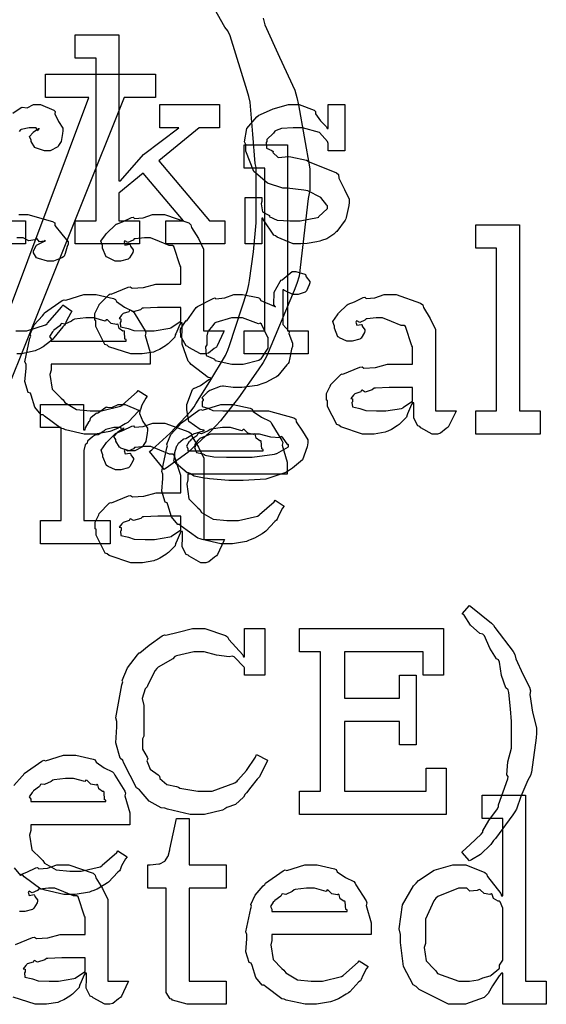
# Model space of a CAD drawing. Extents: x 0 to 8.5, y 0 to 11.
# Tile 225 of 256: x 7.09 to 7.405, y 3.165 to 3.754. Entities that reach past the tile are written whole.
import ezdxf

# ---------------------------------------------------------------- set-up
doc = ezdxf.new("R2010")
doc.units = 0
doc.layers.get('0').update_dxf_attribs({"linetype": 'CONTINUOUS'})

msp = doc.modelspace()

# ---------------------------------------------------------------- linework, layer by layer
at = {"color": 0}
for points in [[(7.23525, 3.75483), (7.23633, 3.75076), (7.24507, 3.7315), (7.25413, 3.71164), (7.25543, 3.70731), (7.25635, 3.70296), (7.26324, 3.66471), (7.26324, 3.65196), (7.26221, 3.64703), (7.25672, 3.60053), (7.25543, 3.59619), (7.25379, 3.5919), (7.23731, 3.55246), (7.23525, 3.54889), (7.23221, 3.54465), (7.2206, 3.52783), (7.20985, 3.51406), (7.20725, 3.51133), (7.20372, 3.5076), (7.19032, 3.49511), (7.17882, 3.48676), (7.17622, 3.48508), (7.16732, 3.49571), (7.16732, 3.49571), (7.16868, 3.49669), (7.17969, 3.50663), (7.192, 3.51981), (7.19401, 3.5224), (7.19499, 3.52425), (7.20344, 3.53754), (7.21278, 3.55322), (7.21419, 3.55626), (7.21517, 3.55919), (7.22601, 3.59207), (7.22678, 3.59554), (7.22721, 3.59799), (7.2296, 3.61507), (7.23112, 3.63232), (7.23112, 3.63807), (7.23112, 3.66542), (7.23047, 3.66797), (7.22906, 3.68533), (7.22749, 3.70454), (7.22678, 3.70796), (7.22575, 3.71137), (7.21556, 3.74419), (7.21419, 3.74724), (7.2124, 3.74935), (7.20443, 3.76357)], [(7.08257, 3.57753), (7.13118, 3.70731), (7.10514, 3.70731), (7.10514, 3.72119), (7.1709, 3.72119), (7.1709, 3.70731), (7.15224, 3.70731), (7.07497, 3.51481)], [(7.08572, 3.69786), (7.09076, 3.70139), (7.09131, 3.70161), (7.09131, 3.7015), (7.09424, 3.70122), (7.09804, 3.70313), (7.09933, 3.70313), (7.10226, 3.70313), (7.11029, 3.69971), (7.11106, 3.699), (7.11079, 3.69764), (7.1129, 3.69299), (7.11561, 3.68892), (7.11561, 3.6875), (7.1154, 3.68587), (7.11458, 3.68093), (7.11344, 3.67914), (7.11301, 3.6786), (7.11257, 3.67779), (7.10801, 3.67535), (7.1065, 3.67535), (7.10471, 3.67535), (7.09978, 3.67697), (7.09933, 3.67731), (7.09885, 3.67746), (7.09674, 3.6811), (7.09674, 3.68229), (7.09646, 3.68229), (7.0956, 3.68392), (7.09782, 3.68642), (7.09804, 3.68664), (7.09799, 3.68664), (7.09793, 3.68664), (7.10097, 3.68875), (7.10129, 3.68881), (7.10129, 3.68901), (7.10118, 3.68864), (7.10021, 3.6875), (7.09972, 3.68924), (7.09956, 3.68924), (7.09896, 3.68924), (7.0976, 3.68924), (7.09717, 3.68924), (7.09543, 3.68924), (7.09076, 3.68815), (7.09022, 3.68793), (7.08946, 3.68701)], [(7.08925, 3.63737), (7.09462, 3.63737), (7.10943, 3.63325), (7.11074, 3.63238), (7.11089, 3.63081), (7.11501, 3.6256), (7.11876, 3.6211), (7.11876, 3.61957), (7.11822, 3.61828), (7.11703, 3.6141), (7.11632, 3.61257), (7.11594, 3.61219), (7.11501, 3.61154), (7.10997, 3.6096), (7.10835, 3.6096), (7.10639, 3.6096), (7.10097, 3.61106), (7.10053, 3.61133), (7.09983, 3.61149), (7.09814, 3.61447), (7.09814, 3.61546), (7.09814, 3.61546), (7.09956, 3.61893), (7.09988, 3.61914), (7.09988, 3.61914), (7.10454, 3.62142), (7.10508, 3.62153), (7.10508, 3.62196), (7.10449, 3.62147), (7.10157, 3.62104), (7.09999, 3.62299), (7.09944, 3.62304), (7.0989, 3.62235), (7.09532, 3.62169), (7.0919, 3.62349), (7.09076, 3.62349), (7.08806, 3.62349)], [(7.07764, 3.63368), (7.09326, 3.63368), (7.09326, 3.61979), (7.0516, 3.61979)], [(7.08746, 3.56793), (7.09011, 3.56793), (7.09413, 3.56793), (7.10519, 3.5714), (7.10618, 3.57206), (7.10639, 3.57243), (7.1149, 3.58219), (7.1155, 3.58333), (7.12093, 3.57964), (7.12007, 3.57829), (7.11778, 3.57389), (7.11697, 3.57178), (7.1166, 3.57118), (7.11561, 3.57026), (7.11029, 3.56364), (7.10965, 3.56293), (7.10818, 3.56179), (7.10374, 3.55826), (7.10118, 3.55686), (7.10032, 3.55643), (7.09912, 3.55583), (7.09088, 3.55404), (7.08817, 3.55404)], [(7.08626, 3.29622), (7.09119, 3.30171), (7.09207, 3.30257), (7.09256, 3.30333), (7.10303, 3.31076), (7.10422, 3.31125), (7.10519, 3.31087), (7.116, 3.31429), (7.11962, 3.31429), (7.12343, 3.31429), (7.13368, 3.31196), (7.13482, 3.31147), (7.13547, 3.31011), (7.14031, 3.30669), (7.14535, 3.30431), (7.14611, 3.30344), (7.1466, 3.30236), (7.15261, 3.29269), (7.15306, 3.2915), (7.15267, 3.28993), (7.15565, 3.27974), (7.15565, 3.27632), (7.15565, 3.27262), (7.0964, 3.27262), (7.0964, 3.26915), (7.09571, 3.26654), (7.09706, 3.25776), (7.10238, 3.25244), (7.10357, 3.25136), (7.1046, 3.24972), (7.1116, 3.24567), (7.11974, 3.24485), (7.12244, 3.24485), (7.12657, 3.24485), (7.13792, 3.24756), (7.13894, 3.2481), (7.13917, 3.24843), (7.14789, 3.25612), (7.14849, 3.257), (7.15392, 3.25353), (7.15294, 3.25233), (7.15067, 3.24815), (7.14979, 3.24571), (7.14936, 3.24507), (7.14839, 3.24436), (7.1429, 3.23844), (7.14219, 3.2379), (7.14068, 3.23699), (7.13613, 3.23426), (7.13351, 3.23324), (7.13265, 3.23292), (7.13146, 3.23242), (7.12304, 3.23096), (7.12028, 3.23096), (7.12028, 3.23096), (7.11615, 3.23096), (7.10499, 3.23351), (7.10379, 3.234), (7.10238, 3.23426), (7.09244, 3.2416), (7.09164, 3.24246), (7.09044, 3.2424), (7.08669, 3.24701)], [(7.08979, 3.24262), (7.09044, 3.24306), (7.09044, 3.243), (7.09413, 3.24436), (7.09944, 3.24696), (7.10042, 3.24718), (7.10113, 3.24642), (7.10633, 3.24681), (7.11199, 3.24869), (7.11387, 3.24869), (7.11914, 3.24869), (7.13362, 3.24365), (7.13493, 3.24262), (7.13536, 3.241), (7.13937, 3.23449), (7.14253, 3.22792), (7.14253, 3.22569), (7.14253, 3.17925), (7.15489, 3.17925), (7.15446, 3.17833), (7.15061, 3.17019), (7.15013, 3.16949), (7.14893, 3.16868), (7.14551, 3.1659), (7.14372, 3.16536), (7.14318, 3.16536), (7.14068, 3.16536), (7.13374, 3.16917), (7.13319, 3.16992), (7.132, 3.17031), (7.12956, 3.17492), (7.12972, 3.18061), (7.12972, 3.18251), (7.12972, 3.18403), (7.12885, 3.18403), (7.12831, 3.18306), (7.12592, 3.17746), (7.1256, 3.17686), (7.12528, 3.1754), (7.12131, 3.17144), (7.12082, 3.17101), (7.11968, 3.17031), (7.11626, 3.16808), (7.11415, 3.16715), (7.11344, 3.16689), (7.11257, 3.1665), (7.1059, 3.16536), (7.10368, 3.16536), (7.10368, 3.16536), (7.09896, 3.16536), (7.08594, 3.16971)], [(7.08724, 3.20117), (7.09744, 3.20529), (7.09868, 3.20551), (7.09983, 3.20475), (7.10667, 3.20514), (7.11399, 3.20703), (7.11649, 3.20703), (7.12885, 3.20703), (7.12885, 3.21744), (7.12853, 3.21799), (7.12468, 3.22954), (7.12386, 3.23025), (7.12201, 3.23025), (7.11621, 3.23253), (7.11083, 3.23481), (7.1091, 3.23481), (7.1071, 3.23481), (7.10167, 3.23426), (7.10107, 3.23415), (7.10042, 3.2334), (7.09728, 3.23199), (7.09554, 3.23301), (7.09521, 3.23286), (7.09521, 3.23264), (7.09494, 3.23232), (7.09549, 3.23036), (7.09836, 3.2309), (7.09868, 3.23068), (7.09885, 3.22976), (7.10042, 3.22771), (7.10042, 3.227), (7.10015, 3.22601), (7.09825, 3.22276), (7.09782, 3.22244), (7.09739, 3.22206), (7.09283, 3.22092), (7.09131, 3.22092), (7.08968, 3.22092)]]:
    msp.add_lwpolyline(points, dxfattribs=at)
for points in [[(7.12304, 3.63368), (7.13542, 3.63368), (7.13542, 3.7309), (7.12304, 3.7309), (7.12304, 3.74479), (7.14908, 3.74479), (7.14908, 3.65756), (7.14996, 3.65756), (7.16385, 3.67318), (7.1849, 3.68924), (7.17361, 3.68924), (7.17361, 3.70313), (7.20921, 3.70313), (7.20921, 3.68924), (7.19706, 3.68924), (7.17296, 3.66949), (7.20313, 3.63368), (7.21246, 3.63368), (7.21246, 3.61979), (7.17708, 3.61979), (7.17708, 3.63368), (7.18772, 3.63368), (7.16363, 3.66211), (7.14908, 3.65018), (7.14908, 3.63368), (7.16146, 3.63368), (7.16146, 3.61979), (7.12304, 3.61979), (7.12304, 3.63368)], [(7.25662, 3.61979), (7.25315, 3.61979), (7.24371, 3.62381), (7.24274, 3.62457), (7.24175, 3.625), (7.23546, 3.63422), (7.23514, 3.63519), (7.23449, 3.63519), (7.23449, 3.61979), (7.2245, 3.61979), (7.2245, 3.64757), (7.23449, 3.64757), (7.23449, 3.64518), (7.23406, 3.64382), (7.23481, 3.63906), (7.23828, 3.63726), (7.23904, 3.63672), (7.23893, 3.63629), (7.24365, 3.63406), (7.25125, 3.63368), (7.25379, 3.63368), (7.25749, 3.63368), (7.26768, 3.63553), (7.26856, 3.63585), (7.26839, 3.63607), (7.27376, 3.64094), (7.27376, 3.64258), (7.27344, 3.64307), (7.26975, 3.64751), (7.26199, 3.65158), (7.25965, 3.65192), (7.24968, 3.65321), (7.24696, 3.65321), (7.23785, 3.65603), (7.23204, 3.66108), (7.23101, 3.66211), (7.22976, 3.66314), (7.22493, 3.67524), (7.22493, 3.67925), (7.22407, 3.68083), (7.22558, 3.68881), (7.23144, 3.69581), (7.23275, 3.69683), (7.23367, 3.69726), (7.24126, 3.70063), (7.25049, 3.70313), (7.25358, 3.70313), (7.25683, 3.70313), (7.26574, 3.69971), (7.2666, 3.699), (7.2666, 3.6976), (7.26958, 3.69331), (7.27322, 3.68989), (7.27354, 3.68881), (7.27419, 3.68881), (7.27419, 3.70313), (7.28418, 3.70313), (7.28418, 3.67535), (7.27419, 3.67535), (7.27419, 3.6799), (7.27382, 3.6811), (7.26899, 3.68636), (7.2589, 3.68924), (7.25553, 3.68924), (7.25319, 3.68924), (7.24631, 3.68875), (7.24306, 3.68761), (7.24229, 3.68728), (7.24149, 3.68599), (7.23753, 3.68224), (7.23753, 3.68099), (7.23703, 3.68033), (7.23725, 3.67708), (7.24056, 3.67557), (7.24121, 3.67513), (7.241, 3.67449), (7.24419, 3.67139), (7.25071, 3.67204), (7.25185, 3.67188), (7.26118, 3.66992), (7.26286, 3.66878), (7.27919, 3.66228), (7.28028, 3.66124), (7.28049, 3.65913), (7.28386, 3.65235), (7.28678, 3.64649), (7.28678, 3.64453), (7.28651, 3.64279), (7.28494, 3.63553), (7.28461, 3.63476), (7.28424, 3.63396), (7.2794, 3.62733), (7.27875, 3.62674), (7.27746, 3.62571), (7.27328, 3.62294), (7.27012, 3.62185), (7.26921, 3.62153), (7.26731, 3.62115), (7.26167, 3.62001), (7.25786, 3.61979), (7.25662, 3.61979)], [(7.22385, 3.56793), (7.23622, 3.56793), (7.23622, 3.66515), (7.22385, 3.66515), (7.22385, 3.67904), (7.24989, 3.67904), (7.24989, 3.56793), (7.26226, 3.56793), (7.26226, 3.55404), (7.22385, 3.55404), (7.22385, 3.56793)], [(7.16086, 3.55404), (7.15614, 3.55404), (7.14312, 3.55838), (7.14199, 3.55925), (7.14074, 3.55974), (7.13525, 3.57047), (7.13525, 3.574), (7.13471, 3.57428), (7.13465, 3.57818), (7.13687, 3.58268), (7.13721, 3.58333), (7.1371, 3.58344), (7.14318, 3.58963), (7.14393, 3.59006), (7.14442, 3.58985), (7.15462, 3.59397), (7.15588, 3.59418), (7.15701, 3.59343), (7.16385, 3.59381), (7.17117, 3.59571), (7.17367, 3.59571), (7.18604, 3.59571), (7.18604, 3.60612), (7.18571, 3.60667), (7.18186, 3.61822), (7.18104, 3.61893), (7.17919, 3.61893), (7.17339, 3.62121), (7.16803, 3.62349), (7.16629, 3.62349), (7.16428, 3.62349), (7.15886, 3.62294), (7.15826, 3.62283), (7.15761, 3.62207), (7.15446, 3.62067), (7.15272, 3.62169), (7.1524, 3.62153), (7.1524, 3.62131), (7.15213, 3.62099), (7.15267, 3.61903), (7.15554, 3.61957), (7.15588, 3.61936), (7.15603, 3.61843), (7.15761, 3.61637), (7.15761, 3.61567), (7.15733, 3.61469), (7.15543, 3.61143), (7.155, 3.61111), (7.15457, 3.61074), (7.15001, 3.6096), (7.14849, 3.6096), (7.14686, 3.6096), (7.14242, 3.6116), (7.14199, 3.61199), (7.14144, 3.61219), (7.13937, 3.61724), (7.13937, 3.61893), (7.13921, 3.61893), (7.13835, 3.62136), (7.14117, 3.62532), (7.14154, 3.62587), (7.14182, 3.62625), (7.14697, 3.63129), (7.14763, 3.63172), (7.14763, 3.63167), (7.15132, 3.63303), (7.15662, 3.63564), (7.15761, 3.63585), (7.15831, 3.6351), (7.16351, 3.63547), (7.16917, 3.63737), (7.17106, 3.63737), (7.17632, 3.63737), (7.19081, 3.63232), (7.19211, 3.63129), (7.19254, 3.62967), (7.19656, 3.62315), (7.19971, 3.6166), (7.19971, 3.61436), (7.19971, 3.56793), (7.21208, 3.56793), (7.21164, 3.567), (7.20779, 3.55886), (7.20731, 3.55817), (7.20611, 3.55735), (7.20269, 3.55458), (7.2009, 3.55404), (7.20036, 3.55404), (7.19786, 3.55404), (7.19092, 3.55783), (7.19037, 3.5586), (7.18918, 3.55897), (7.18674, 3.56358), (7.1869, 3.56928), (7.1869, 3.57118), (7.1869, 3.57269), (7.18604, 3.57269), (7.18549, 3.57172), (7.18311, 3.56614), (7.18278, 3.56554), (7.18246, 3.56407), (7.1785, 3.56011), (7.178, 3.55968), (7.17686, 3.55897), (7.17344, 3.55675), (7.17133, 3.55583), (7.17062, 3.55556), (7.16976, 3.55518), (7.16308, 3.55404), (7.16086, 3.55404)], [(7.36236, 3.52007), (7.37472, 3.52007), (7.37472, 3.61729), (7.36236, 3.61729), (7.36236, 3.63118), (7.3884, 3.63118), (7.3884, 3.52007), (7.40076, 3.52007), (7.40076, 3.50618), (7.36236, 3.50618), (7.36236, 3.52007)], [(7.21897, 3.4784), (7.21474, 3.4784), (7.20318, 3.47949), (7.20204, 3.47971), (7.20003, 3.47982), (7.19412, 3.48096), (7.19146, 3.48264), (7.19075, 3.48296), (7.18989, 3.48292), (7.18479, 3.48747), (7.18446, 3.48796), (7.18397, 3.48785), (7.18186, 3.48996), (7.18251, 3.49337), (7.18251, 3.49447), (7.18235, 3.49451), (7.18375, 3.49908), (7.18403, 3.49946), (7.18403, 3.49946), (7.18463, 3.50065), (7.1875, 3.5031), (7.18793, 3.50336), (7.18793, 3.50336), (7.18901, 3.50347), (7.19303, 3.50597), (7.19358, 3.50618), (7.19374, 3.5064), (7.19954, 3.50803), (7.20008, 3.50814), (7.20008, 3.50857), (7.19764, 3.50896), (7.19086, 3.51372), (7.18967, 3.52061), (7.18967, 3.52289), (7.18961, 3.52382), (7.19308, 3.53288), (7.19379, 3.53353), (7.1939, 3.53336), (7.19786, 3.53515), (7.20281, 3.53874), (7.20378, 3.53896), (7.20378, 3.53982), (7.20242, 3.53988), (7.19217, 3.54775), (7.1914, 3.54872), (7.19043, 3.54969), (7.18685, 3.5599), (7.18685, 3.56326), (7.18604, 3.56401), (7.18599, 3.56885), (7.18881, 3.57335), (7.18924, 3.57411), (7.18961, 3.57394), (7.19521, 3.58182), (7.19596, 3.58236), (7.19612, 3.58242), (7.2054, 3.58729), (7.20638, 3.58757), (7.20708, 3.58692), (7.21229, 3.58757), (7.21778, 3.58951), (7.21962, 3.58951), (7.22299, 3.58951), (7.2321, 3.58772), (7.23307, 3.58735), (7.23383, 3.58604), (7.24197, 3.58268), (7.24262, 3.58214), (7.24164, 3.58344), (7.24197, 3.59088), (7.2455, 3.59739), (7.2461, 3.59819), (7.24658, 3.59836), (7.25271, 3.6034), (7.25478, 3.6034), (7.25478, 3.6034), (7.26019, 3.60178), (7.26064, 3.60146), (7.2609, 3.60021), (7.26324, 3.59744), (7.26324, 3.59646), (7.26286, 3.59538), (7.26124, 3.59179), (7.26085, 3.59147), (7.26031, 3.59099), (7.25612, 3.58951), (7.25478, 3.58951), (7.25299, 3.58951), (7.24799, 3.5919), (7.24761, 3.59233), (7.24696, 3.59233), (7.24696, 3.57281), (7.24707, 3.57156), (7.25054, 3.56776), (7.25087, 3.56717), (7.25065, 3.56619), (7.25282, 3.56044), (7.25282, 3.55849), (7.25222, 3.55692), (7.25114, 3.55181), (7.25065, 3.54904), (7.25022, 3.54829), (7.24935, 3.54753), (7.24403, 3.54101), (7.24328, 3.54047), (7.24169, 3.53956), (7.23693, 3.53694), (7.23383, 3.53603), (7.23286, 3.53569), (7.23167, 3.53526), (7.2226, 3.53396), (7.21962, 3.53396), (7.21744, 3.53396), (7.21158, 3.53472), (7.21094, 3.53483), (7.20953, 3.53461), (7.2035, 3.53217), (7.2029, 3.53179), (7.20176, 3.53093), (7.19857, 3.52789), (7.19943, 3.52675), (7.19943, 3.52636), (7.19889, 3.52572), (7.19894, 3.52257), (7.20215, 3.52165), (7.20269, 3.52138), (7.20269, 3.52138), (7.20524, 3.52024), (7.21126, 3.52007), (7.21332, 3.52007), (7.23307, 3.52007), (7.2385, 3.52007), (7.25358, 3.51594), (7.25478, 3.51508), (7.2551, 3.51351), (7.25885, 3.50797), (7.26193, 3.50276), (7.26193, 3.50097), (7.26167, 3.49858), (7.25879, 3.49078), (7.25287, 3.48574), (7.25108, 3.48469), (7.24875, 3.48313), (7.23682, 3.47922), (7.22342, 3.4784), (7.21897, 3.4784)], [(7.13243, 3.50618), (7.12831, 3.50618), (7.11714, 3.50874), (7.11594, 3.50922), (7.11453, 3.5095), (7.1046, 3.51682), (7.10379, 3.51768), (7.1026, 3.51764), (7.09885, 3.52225), (7.09663, 3.52946), (7.09619, 3.53071), (7.09494, 3.53108), (7.09293, 3.5376), (7.09358, 3.54531), (7.09358, 3.54785), (7.09293, 3.54943), (7.09592, 3.56353), (7.0964, 3.56478), (7.09597, 3.56581), (7.09842, 3.57146), (7.10335, 3.57693), (7.10422, 3.57781), (7.10471, 3.57856), (7.11518, 3.58599), (7.11638, 3.58649), (7.11735, 3.5861), (7.12815, 3.58951), (7.13178, 3.58951), (7.13558, 3.58951), (7.14583, 3.58718), (7.14697, 3.58669), (7.14763, 3.58535), (7.15246, 3.58192), (7.1575, 3.57954), (7.15826, 3.57867), (7.15875, 3.57758), (7.16476, 3.56793), (7.16521, 3.56674), (7.16482, 3.56515), (7.16781, 3.55496), (7.16781, 3.55154), (7.16781, 3.54785), (7.10856, 3.54785), (7.10856, 3.54438), (7.10786, 3.54178), (7.10921, 3.53299), (7.11453, 3.52767), (7.11572, 3.52658), (7.11675, 3.52496), (7.12375, 3.52089), (7.13189, 3.52007), (7.1346, 3.52007), (7.13872, 3.52007), (7.15007, 3.52279), (7.1511, 3.52333), (7.15132, 3.52365), (7.16004, 3.53136), (7.16064, 3.53222), (7.16607, 3.52875), (7.1651, 3.52756), (7.16282, 3.52339), (7.16194, 3.52094), (7.16151, 3.52029), (7.16054, 3.51958), (7.15506, 3.51367), (7.15435, 3.51313), (7.15283, 3.51221), (7.14828, 3.5095), (7.14567, 3.50846), (7.14481, 3.50814), (7.14361, 3.50765), (7.13519, 3.50618), (7.13243, 3.50618)], [(7.29937, 3.50618), (7.29465, 3.50618), (7.28162, 3.51053), (7.28049, 3.51139), (7.27924, 3.51187), (7.27376, 3.52262), (7.27376, 3.52615), (7.27322, 3.52642), (7.27317, 3.53033), (7.27539, 3.53483), (7.27572, 3.53549), (7.27561, 3.5356), (7.28168, 3.54178), (7.28244, 3.54221), (7.28293, 3.54199), (7.29312, 3.54611), (7.29438, 3.54633), (7.29551, 3.54557), (7.30236, 3.54596), (7.30968, 3.54785), (7.31218, 3.54785), (7.32454, 3.54785), (7.32454, 3.55826), (7.32422, 3.55881), (7.32036, 3.57036), (7.31956, 3.57107), (7.31771, 3.57107), (7.3119, 3.57335), (7.30653, 3.57563), (7.30479, 3.57563), (7.30279, 3.57563), (7.29736, 3.57508), (7.29676, 3.57497), (7.29611, 3.57422), (7.29297, 3.57281), (7.29124, 3.57383), (7.2909, 3.57368), (7.2909, 3.57346), (7.29064, 3.57314), (7.29118, 3.57118), (7.29406, 3.57172), (7.29438, 3.5715), (7.29454, 3.57058), (7.29611, 3.56853), (7.29611, 3.56782), (7.29585, 3.56685), (7.29394, 3.56358), (7.29351, 3.56326), (7.29308, 3.56288), (7.28851, 3.56174), (7.287, 3.56174), (7.28538, 3.56174), (7.28093, 3.56375), (7.28049, 3.56413), (7.27994, 3.56435), (7.27789, 3.56939), (7.27789, 3.57107), (7.27772, 3.57107), (7.27686, 3.57351), (7.27968, 3.57747), (7.28006, 3.57801), (7.28033, 3.5784), (7.28549, 3.58344), (7.28614, 3.58388), (7.28614, 3.58382), (7.28982, 3.58518), (7.29514, 3.58778), (7.29611, 3.588), (7.29682, 3.58724), (7.30203, 3.58762), (7.30767, 3.58951), (7.30957, 3.58951), (7.31483, 3.58951), (7.32932, 3.58447), (7.33062, 3.58344), (7.33106, 3.58182), (7.33507, 3.57531), (7.33822, 3.56874), (7.33822, 3.56651), (7.33822, 3.52007), (7.35058, 3.52007), (7.35015, 3.51915), (7.34631, 3.51101), (7.34581, 3.51031), (7.34462, 3.5095), (7.34119, 3.50672), (7.33942, 3.50618), (7.33886, 3.50618), (7.33637, 3.50618), (7.32943, 3.50999), (7.32889, 3.51074), (7.32769, 3.51112), (7.32525, 3.51574), (7.32542, 3.52143), (7.32542, 3.52333), (7.32542, 3.52485), (7.32454, 3.52485), (7.324, 3.52387), (7.32161, 3.51828), (7.32129, 3.51768), (7.32096, 3.51622), (7.317, 3.51226), (7.31651, 3.51183), (7.31537, 3.51112), (7.31196, 3.5089), (7.30985, 3.50797), (7.30914, 3.50771), (7.30826, 3.50732), (7.3016, 3.50618), (7.29937, 3.50618)], [(7.16672, 3.56793), (7.17014, 3.56793), (7.17942, 3.56939), (7.18039, 3.56967), (7.18033, 3.56982), (7.18604, 3.57362), (7.18604, 3.57487), (7.18604, 3.58182), (7.17518, 3.58182), (7.17215, 3.58182), (7.16385, 3.58149), (7.16303, 3.58138), (7.16194, 3.58051), (7.15767, 3.57915), (7.15588, 3.58024), (7.15543, 3.58008), (7.15506, 3.57926), (7.15153, 3.57813), (7.15132, 3.5779), (7.15072, 3.57731), (7.14914, 3.57525), (7.15022, 3.57497), (7.15022, 3.57487), (7.15022, 3.57335), (7.14985, 3.57292), (7.15013, 3.57032), (7.15381, 3.5695), (7.15457, 3.56922), (7.15457, 3.56922), (7.15804, 3.56808), (7.16456, 3.56793), (7.16672, 3.56793)], [(7.10856, 3.56174), (7.15349, 3.56174), (7.15349, 3.56261), (7.15272, 3.56288), (7.1524, 3.56743), (7.15218, 3.56782), (7.15147, 3.56776), (7.14931, 3.56928), (7.14871, 3.57167), (7.14828, 3.57194), (7.14757, 3.57156), (7.14442, 3.57221), (7.14219, 3.57443), (7.14154, 3.57454), (7.14085, 3.57368), (7.134, 3.57563), (7.13178, 3.57563), (7.12929, 3.57563), (7.1225, 3.57476), (7.12181, 3.57454), (7.12071, 3.57368), (7.11675, 3.57189), (7.11486, 3.57221), (7.11442, 3.57194), (7.11387, 3.57081), (7.11029, 3.56825), (7.11008, 3.56782), (7.10932, 3.56722), (7.10764, 3.56456), (7.10856, 3.5631), (7.10856, 3.56261), (7.10856, 3.56174)], [(7.21983, 3.54785), (7.22325, 3.54785), (7.23275, 3.5504), (7.23351, 3.55089), (7.23406, 3.55122), (7.23828, 3.55751), (7.23828, 3.55957), (7.23828, 3.56392), (7.23763, 3.56467), (7.23426, 3.57189), (7.23351, 3.57238), (7.23253, 3.57206), (7.22299, 3.57563), (7.21983, 3.57563), (7.21642, 3.57563), (7.20692, 3.57292), (7.20617, 3.57238), (7.20524, 3.57113), (7.20231, 3.56743), (7.20161, 3.56483), (7.20161, 3.56392), (7.20161, 3.55957), (7.2009, 3.55832), (7.20117, 3.55322), (7.2054, 3.55143), (7.20617, 3.55089), (7.20665, 3.55012), (7.21653, 3.54785), (7.21983, 3.54785)], [(7.30524, 3.52007), (7.30865, 3.52007), (7.31793, 3.52154), (7.3189, 3.52181), (7.31885, 3.52197), (7.32454, 3.52576), (7.32454, 3.52701), (7.32454, 3.53396), (7.31369, 3.53396), (7.31065, 3.53396), (7.30236, 3.53364), (7.30154, 3.53353), (7.30046, 3.53267), (7.29617, 3.53131), (7.29438, 3.53239), (7.29394, 3.53222), (7.29357, 3.53142), (7.29004, 3.53028), (7.28982, 3.53006), (7.28922, 3.52946), (7.28765, 3.5274), (7.28874, 3.52713), (7.28874, 3.52701), (7.28874, 3.5255), (7.28836, 3.52507), (7.28863, 3.52246), (7.29232, 3.52165), (7.29308, 3.52138), (7.29308, 3.52138), (7.29656, 3.52024), (7.30306, 3.52007), (7.30524, 3.52007)], [(7.10215, 3.45449), (7.11453, 3.45449), (7.11453, 3.51004), (7.10215, 3.51004), (7.10215, 3.52393), (7.12799, 3.52393), (7.12799, 3.50874), (7.12885, 3.50874), (7.12885, 3.50874), (7.12918, 3.50993), (7.13135, 3.51372), (7.13167, 3.51417), (7.13167, 3.51417), (7.13238, 3.51617), (7.13558, 3.51861), (7.13601, 3.51893), (7.13629, 3.51867), (7.14133, 3.52219), (7.14188, 3.5224), (7.14188, 3.52229), (7.14481, 3.52203), (7.1486, 3.52393), (7.1499, 3.52393), (7.15283, 3.52393), (7.16086, 3.52051), (7.16163, 3.51981), (7.16135, 3.51844), (7.16347, 3.51378), (7.16618, 3.50971), (7.16618, 3.50831), (7.16596, 3.50667), (7.16515, 3.50174), (7.16401, 3.49994), (7.16357, 3.4994), (7.16314, 3.49858), (7.15858, 3.49615), (7.15707, 3.49615), (7.15528, 3.49615), (7.15033, 3.49778), (7.1499, 3.4981), (7.14942, 3.49826), (7.14729, 3.5019), (7.14729, 3.5031), (7.14703, 3.5031), (7.14615, 3.50472), (7.14839, 3.50722), (7.1486, 3.50743), (7.14854, 3.50743), (7.14849, 3.50743), (7.15153, 3.50956), (7.15186, 3.5096), (7.15186, 3.50982), (7.15175, 3.50944), (7.15076, 3.50831), (7.15028, 3.51004), (7.15013, 3.51004), (7.14953, 3.51004), (7.14817, 3.51004), (7.14774, 3.51004), (7.146, 3.51004), (7.14133, 3.50896), (7.14079, 3.50874), (7.14003, 3.50782), (7.13678, 3.50564), (7.13488, 3.50558), (7.1345, 3.50526), (7.1334, 3.5045), (7.13032, 3.50196), (7.1301, 3.50082), (7.12993, 3.50049), (7.12901, 3.49978), (7.12819, 3.49642), (7.12819, 3.49528), (7.12819, 3.45449), (7.14382, 3.45449), (7.14382, 3.4406), (7.10215, 3.4406), (7.10215, 3.45449)], [(7.21419, 3.4406), (7.21007, 3.4406), (7.19889, 3.44314), (7.19769, 3.44362), (7.19629, 3.4439), (7.18636, 3.45122), (7.18554, 3.4521), (7.18435, 3.45204), (7.18061, 3.45665), (7.17839, 3.46386), (7.17796, 3.46511), (7.17671, 3.4655), (7.17469, 3.472), (7.17535, 3.47971), (7.17535, 3.48226), (7.17469, 3.48383), (7.17768, 3.49794), (7.17817, 3.49918), (7.17774, 3.50022), (7.18018, 3.50586), (7.18511, 3.51133), (7.18599, 3.51221), (7.18647, 3.51297), (7.19694, 3.5204), (7.19814, 3.52089), (7.19911, 3.52051), (7.2099, 3.52393), (7.21354, 3.52393), (7.21733, 3.52393), (7.2276, 3.5216), (7.22874, 3.52111), (7.22939, 3.51975), (7.23421, 3.51633), (7.23926, 3.51394), (7.24001, 3.51307), (7.2405, 3.51199), (7.24653, 3.50233), (7.24696, 3.50114), (7.24658, 3.49957), (7.24957, 3.48936), (7.24957, 3.48594), (7.24957, 3.48226), (7.19032, 3.48226), (7.19032, 3.47879), (7.18961, 3.47618), (7.19097, 3.46739), (7.19629, 3.46208), (7.19749, 3.46099), (7.19851, 3.45936), (7.20551, 3.45529), (7.21365, 3.45449), (7.21636, 3.45449), (7.22049, 3.45449), (7.23182, 3.45719), (7.23286, 3.45774), (7.23307, 3.45806), (7.24181, 3.46576), (7.2424, 3.46664), (7.24783, 3.46317), (7.24685, 3.46197), (7.24457, 3.45779), (7.24371, 3.45535), (7.24328, 3.45469), (7.24229, 3.454), (7.23682, 3.44808), (7.23611, 3.44754), (7.2346, 3.44661), (7.23004, 3.4439), (7.22743, 3.44287), (7.22657, 3.44254), (7.22537, 3.44206), (7.21696, 3.4406), (7.21419, 3.4406)], [(7.16103, 3.42931), (7.15631, 3.42931), (7.14328, 3.43365), (7.14214, 3.43451), (7.1409, 3.435), (7.13542, 3.44575), (7.13542, 3.44928), (7.13488, 3.44954), (7.13482, 3.45344), (7.13704, 3.45796), (7.13737, 3.45861), (7.13726, 3.45871), (7.14333, 3.4649), (7.1441, 3.46533), (7.14458, 3.46511), (7.15479, 3.46924), (7.15603, 3.46946), (7.15717, 3.46869), (7.16401, 3.46907), (7.17133, 3.47097), (7.17383, 3.47097), (7.18619, 3.47097), (7.18619, 3.48139), (7.18587, 3.48193), (7.18201, 3.49349), (7.18121, 3.49419), (7.17936, 3.49419), (7.17356, 3.49647), (7.16818, 3.49875), (7.16644, 3.49875), (7.16444, 3.49875), (7.15901, 3.49821), (7.15842, 3.4981), (7.15776, 3.49735), (7.15462, 3.49593), (7.15289, 3.49696), (7.15256, 3.49681), (7.15256, 3.49658), (7.15229, 3.49625), (7.15283, 3.49431), (7.15571, 3.49485), (7.15603, 3.49463), (7.15619, 3.49371), (7.15776, 3.49164), (7.15776, 3.49094), (7.1575, 3.48996), (7.1556, 3.48671), (7.15517, 3.48639), (7.15474, 3.486), (7.15018, 3.48486), (7.14865, 3.48486), (7.14703, 3.48486), (7.14258, 3.48687), (7.14214, 3.48725), (7.1416, 3.48747), (7.13954, 3.49251), (7.13954, 3.49419), (7.13937, 3.49419), (7.13851, 3.49664), (7.14133, 3.5006), (7.14171, 3.50114), (7.14199, 3.50151), (7.14714, 3.50657), (7.14779, 3.507), (7.14779, 3.50694), (7.15147, 3.50831), (7.15679, 3.5109), (7.15776, 3.51112), (7.15847, 3.51036), (7.16368, 3.51074), (7.16932, 3.51264), (7.17122, 3.51264), (7.17649, 3.51264), (7.19097, 3.5076), (7.19228, 3.50657), (7.19271, 3.50493), (7.19672, 3.49843), (7.19987, 3.49186), (7.19987, 3.48964), (7.19987, 3.44319), (7.21224, 3.44319), (7.21181, 3.44228), (7.20796, 3.43414), (7.20747, 3.43343), (7.20628, 3.43261), (7.20285, 3.42985), (7.20107, 3.42931), (7.20053, 3.42931), (7.19803, 3.42931), (7.19108, 3.43311), (7.19054, 3.43386), (7.18935, 3.43425), (7.1869, 3.43886), (7.18707, 3.44456), (7.18707, 3.44646), (7.18707, 3.44797), (7.18619, 3.44797), (7.18565, 3.447), (7.18326, 3.4414), (7.18294, 3.44081), (7.18261, 3.43935), (7.17865, 3.43539), (7.17817, 3.43494), (7.17703, 3.43425), (7.17361, 3.43201), (7.1715, 3.4311), (7.17079, 3.43083), (7.16992, 3.43044), (7.16325, 3.42931), (7.16103, 3.42931)], [(7.19032, 3.49615), (7.23525, 3.49615), (7.23525, 3.49701), (7.23449, 3.49729), (7.23415, 3.50185), (7.23394, 3.50222), (7.23324, 3.50217), (7.23107, 3.50369), (7.23047, 3.50608), (7.23004, 3.50635), (7.22933, 3.50597), (7.22618, 3.50663), (7.22396, 3.50885), (7.22331, 3.50896), (7.2226, 3.50808), (7.21576, 3.51004), (7.21354, 3.51004), (7.21104, 3.51004), (7.20426, 3.50917), (7.20356, 3.50896), (7.20247, 3.50808), (7.19851, 3.50629), (7.19661, 3.50663), (7.19618, 3.50635), (7.19564, 3.50521), (7.19206, 3.50265), (7.19185, 3.50222), (7.19108, 3.50163), (7.1894, 3.49897), (7.19032, 3.4975), (7.19032, 3.49701), (7.19032, 3.49615)], [(7.19467, 3.49881), (7.19433, 3.49815), (7.19536, 3.49522), (7.19933, 3.49431), (7.20031, 3.49403), (7.20036, 3.4936), (7.20574, 3.49251), (7.21337, 3.49229), (7.21593, 3.49229), (7.22374, 3.49229), (7.22863, 3.49229), (7.24208, 3.49414), (7.24328, 3.49447), (7.24343, 3.49463), (7.25043, 3.49858), (7.25043, 3.49989), (7.24994, 3.49978), (7.24681, 3.50439), (7.2461, 3.50467), (7.24522, 3.5039), (7.2399, 3.50429), (7.23312, 3.50618), (7.2309, 3.50618), (7.20486, 3.50618), (7.20378, 3.50603), (7.19743, 3.50347), (7.19706, 3.50315), (7.19635, 3.50233), (7.19422, 3.49978), (7.19467, 3.49908), (7.19467, 3.49881)], [(7.16689, 3.44319), (7.17031, 3.44319), (7.17958, 3.44467), (7.18056, 3.44493), (7.1805, 3.4451), (7.18619, 3.44889), (7.18619, 3.45014), (7.18619, 3.45708), (7.17535, 3.45708), (7.17231, 3.45708), (7.16401, 3.45676), (7.16319, 3.45665), (7.16211, 3.45578), (7.15782, 3.45443), (7.15603, 3.45551), (7.1556, 3.45535), (7.15522, 3.45454), (7.15169, 3.4534), (7.15147, 3.45318), (7.15087, 3.45258), (7.14931, 3.45053), (7.15039, 3.45025), (7.15039, 3.45014), (7.15039, 3.44862), (7.15001, 3.44819), (7.15028, 3.44558), (7.15397, 3.44476), (7.15474, 3.4445), (7.15474, 3.4445), (7.15821, 3.44336), (7.16471, 3.44319), (7.16689, 3.44319)], [(7.35422, 3.25603), (7.35422, 3.25646), (7.3591, 3.26096), (7.36567, 3.26699), (7.3666, 3.26818), (7.36654, 3.2691), (7.37022, 3.27522), (7.37528, 3.28222), (7.37592, 3.28358), (7.37592, 3.28461), (7.38146, 3.30003), (7.38178, 3.3016), (7.38097, 3.30251), (7.38157, 3.31028), (7.38374, 3.31842), (7.38374, 3.32113), (7.38374, 3.33371), (7.38362, 3.33431), (7.38308, 3.34196), (7.38211, 3.35167), (7.38178, 3.35325), (7.38032, 3.35444), (7.37765, 3.36193), (7.37657, 3.36985), (7.37592, 3.37125), (7.37468, 3.3719), (7.37076, 3.37819), (7.36751, 3.38553), (7.3666, 3.38667), (7.36469, 3.38699), (7.35926, 3.39193), (7.35536, 3.398), (7.35422, 3.39882), (7.35856, 3.40381), (7.35943, 3.40306), (7.37169, 3.39312), (7.37289, 3.39187), (7.37369, 3.39051), (7.38471, 3.37619), (7.38569, 3.37451), (7.38639, 3.37185), (7.39051, 3.36268), (7.39442, 3.35482), (7.39501, 3.35281), (7.39458, 3.35047), (7.39621, 3.33996), (7.39871, 3.33057), (7.39871, 3.32742), (7.39849, 3.3246), (7.39561, 3.30404), (7.39501, 3.30203), (7.39339, 3.29926), (7.38937, 3.2895), (7.38667, 3.28196), (7.38569, 3.28033), (7.38444, 3.2786), (7.37408, 3.26443), (7.37289, 3.26318), (7.37131, 3.2609), (7.36513, 3.25483), (7.35975, 3.25179), (7.35856, 3.25103), (7.35422, 3.25603)], [(7.19678, 3.27881), (7.19174, 3.27881), (7.17811, 3.2819), (7.1766, 3.2825), (7.17432, 3.28288), (7.16715, 3.28678), (7.16243, 3.29237), (7.1614, 3.29357), (7.15967, 3.29476), (7.15201, 3.30946), (7.15142, 3.31114), (7.14985, 3.3125), (7.14729, 3.32161), (7.14794, 3.33122), (7.14794, 3.33436), (7.14725, 3.33664), (7.15082, 3.35633), (7.15142, 3.35801), (7.15104, 3.35894), (7.15419, 3.36637), (7.16015, 3.37424), (7.16118, 3.37537), (7.16157, 3.37549), (7.16715, 3.37999), (7.17486, 3.38564), (7.17637, 3.38624), (7.17708, 3.38601), (7.18457, 3.38775), (7.19303, 3.38992), (7.1959, 3.38992), (7.20042, 3.38992), (7.21272, 3.38579), (7.21392, 3.38493), (7.21474, 3.3834), (7.2231, 3.37418), (7.22347, 3.37299), (7.22413, 3.37299), (7.22413, 3.38992), (7.23628, 3.38992), (7.23628, 3.36214), (7.22413, 3.36214), (7.22413, 3.36649), (7.22401, 3.36686), (7.21793, 3.37299), (7.21674, 3.37343), (7.2149, 3.37294), (7.20742, 3.37397), (7.20008, 3.37603), (7.19764, 3.37603), (7.19385, 3.37603), (7.18354, 3.37369), (7.18246, 3.37321), (7.18126, 3.37185), (7.17247, 3.36681), (7.17182, 3.36604), (7.17079, 3.36496), (7.16629, 3.35628), (7.16596, 3.35519), (7.16476, 3.35385), (7.16292, 3.3481), (7.16401, 3.34386), (7.16401, 3.34239), (7.16401, 3.32568), (7.16314, 3.32406), (7.16325, 3.31782), (7.16596, 3.31304), (7.16639, 3.31201), (7.16585, 3.31093), (7.16769, 3.30587), (7.17258, 3.30257), (7.17333, 3.30181), (7.17361, 3.3004), (7.17779, 3.29682), (7.18354, 3.29551), (7.18463, 3.29508), (7.18544, 3.29449), (7.19618, 3.29269), (7.19982, 3.29269), (7.20481, 3.29269), (7.21843, 3.29779), (7.21978, 3.29878), (7.22021, 3.29932), (7.22532, 3.30512), (7.23068, 3.31304), (7.23128, 3.31461), (7.23779, 3.31136), (7.23747, 3.31017), (7.23356, 3.30225), (7.23301, 3.30138), (7.23167, 3.29986), (7.22797, 3.29508), (7.22542, 3.29183), (7.22456, 3.29096), (7.22358, 3.28917), (7.21881, 3.28478), (7.2136, 3.28293), (7.2124, 3.28228), (7.21094, 3.28142), (7.20031, 3.27881), (7.19678, 3.27881)], [(7.25694, 3.29269), (7.26953, 3.29269), (7.26953, 3.37603), (7.25694, 3.37603), (7.25694, 3.38992), (7.3431, 3.38992), (7.3431, 3.36214), (7.33094, 3.36214), (7.33094, 3.37603), (7.28386, 3.37603), (7.28386, 3.34825), (7.31685, 3.34825), (7.31685, 3.36214), (7.32682, 3.36214), (7.32682, 3.32047), (7.31685, 3.32047), (7.31685, 3.33436), (7.28386, 3.33436), (7.28386, 3.29269), (7.33268, 3.29269), (7.33268, 3.30658), (7.34462, 3.30658), (7.34462, 3.27881), (7.25694, 3.27881), (7.25694, 3.29269)], [(7.0964, 3.28651), (7.14133, 3.28651), (7.14133, 3.28737), (7.14057, 3.28765), (7.14025, 3.29221), (7.14003, 3.29258), (7.13932, 3.29254), (7.13715, 3.29406), (7.13656, 3.29644), (7.13613, 3.29671), (7.13542, 3.29633), (7.13226, 3.29699), (7.13004, 3.29921), (7.12939, 3.29932), (7.12869, 3.29844), (7.12185, 3.3004), (7.11962, 3.3004), (7.11714, 3.3004), (7.11035, 3.29953), (7.10965, 3.29932), (7.10856, 3.29844), (7.1046, 3.29665), (7.10271, 3.29699), (7.10226, 3.29671), (7.10172, 3.29557), (7.09814, 3.29303), (7.09793, 3.29258), (7.09717, 3.29199), (7.09549, 3.28933), (7.0964, 3.28788), (7.0964, 3.28737), (7.0964, 3.28651)], [(7.35243, 3.16536), (7.34603, 3.16536), (7.32844, 3.17426), (7.32682, 3.176), (7.32487, 3.17692), (7.31912, 3.18787), (7.31728, 3.20226), (7.31728, 3.20703), (7.31657, 3.21039), (7.31858, 3.22483), (7.32519, 3.23611), (7.32682, 3.23785), (7.32813, 3.23942), (7.33757, 3.24561), (7.34868, 3.24869), (7.35243, 3.24869), (7.3565, 3.24869), (7.36768, 3.24419), (7.36871, 3.24328), (7.36942, 3.24169), (7.37733, 3.23156), (7.37782, 3.23025), (7.37847, 3.23025), (7.37847, 3.27647), (7.3661, 3.27647), (7.3661, 3.29036), (7.39214, 3.29036), (7.39214, 3.17925), (7.40451, 3.17925), (7.40451, 3.16536), (7.37847, 3.16536), (7.37847, 3.18403), (7.37782, 3.18403), (7.37625, 3.1824), (7.37244, 3.17632), (7.36974, 3.17176), (7.36871, 3.17079), (7.36735, 3.16943), (7.35612, 3.16536), (7.35243, 3.16536)], [(7.19282, 3.16536), (7.18978, 3.16536), (7.18121, 3.16792), (7.18067, 3.1684), (7.17964, 3.16868), (7.17725, 3.17236), (7.1774, 3.17757), (7.1774, 3.17925), (7.1774, 3.23481), (7.16635, 3.23481), (7.16635, 3.24869), (7.16786, 3.24869), (7.16786, 3.24869), (7.17296, 3.24924), (7.17329, 3.24935), (7.17361, 3.2494), (7.17654, 3.25092), (7.17676, 3.25108), (7.17676, 3.25108), (7.17839, 3.25364), (7.1785, 3.2539), (7.1785, 3.2539), (7.17947, 3.25765), (7.17958, 3.25803), (7.18349, 3.27647), (7.19108, 3.27647), (7.19108, 3.24869), (7.21322, 3.24869), (7.21322, 3.23481), (7.19108, 3.23481), (7.19108, 3.17925), (7.21322, 3.17925), (7.21322, 3.16536), (7.21224, 3.16536), (7.21001, 3.16536), (7.20931, 3.16536), (7.20806, 3.16536), (7.20524, 3.16536), (7.20432, 3.16536), (7.2029, 3.16536), (7.19971, 3.16536), (7.19868, 3.16536), (7.19721, 3.16536), (7.1939, 3.16536), (7.19282, 3.16536)], [(7.26443, 3.16536), (7.26031, 3.16536), (7.24914, 3.16792), (7.24794, 3.1684), (7.24653, 3.16868), (7.2366, 3.176), (7.23579, 3.17686), (7.2346, 3.17681), (7.23085, 3.18143), (7.22863, 3.18864), (7.22819, 3.18989), (7.22694, 3.19026), (7.22493, 3.19678), (7.22558, 3.20449), (7.22558, 3.20703), (7.22493, 3.20861), (7.22792, 3.22271), (7.2284, 3.22396), (7.22797, 3.22499), (7.23042, 3.23062), (7.23535, 3.23611), (7.23622, 3.23699), (7.23671, 3.23774), (7.24718, 3.24517), (7.24837, 3.24567), (7.24935, 3.24528), (7.26014, 3.24869), (7.26378, 3.24869), (7.26758, 3.24869), (7.27783, 3.24636), (7.27897, 3.24588), (7.27962, 3.24451), (7.28444, 3.2411), (7.2895, 3.23872), (7.29025, 3.23785), (7.29075, 3.23676), (7.29676, 3.22711), (7.29719, 3.22592), (7.29682, 3.22433), (7.29981, 3.21414), (7.29981, 3.21072), (7.29981, 3.20703), (7.24056, 3.20703), (7.24056, 3.20356), (7.23986, 3.20096), (7.24121, 3.19217), (7.24653, 3.18685), (7.24772, 3.18576), (7.24875, 3.18414), (7.25575, 3.18007), (7.26389, 3.17925), (7.2666, 3.17925), (7.27072, 3.17925), (7.28207, 3.18197), (7.2831, 3.18251), (7.28331, 3.18283), (7.29204, 3.19054), (7.29264, 3.1914), (7.29807, 3.18793), (7.2971, 3.18674), (7.29482, 3.18257), (7.29394, 3.18012), (7.29351, 3.17947), (7.29254, 3.17876), (7.28706, 3.17285), (7.28635, 3.17231), (7.28483, 3.17139), (7.28028, 3.16868), (7.27767, 3.16764), (7.27681, 3.16732), (7.27561, 3.16683), (7.26719, 3.16536), (7.26443, 3.16536)], [(7.24056, 3.22092), (7.28549, 3.22092), (7.28549, 3.22179), (7.28472, 3.22206), (7.2844, 3.22661), (7.28418, 3.227), (7.28347, 3.22694), (7.28131, 3.22846), (7.28071, 3.23085), (7.28028, 3.23113), (7.27957, 3.23074), (7.27642, 3.23139), (7.27419, 3.23361), (7.27354, 3.23372), (7.27285, 3.23286), (7.266, 3.23481), (7.26378, 3.23481), (7.26129, 3.23481), (7.2545, 3.23394), (7.25379, 3.23372), (7.25271, 3.23286), (7.24875, 3.23107), (7.24685, 3.23139), (7.24642, 3.23113), (7.24588, 3.22999), (7.24229, 3.22743), (7.24208, 3.227), (7.24132, 3.2264), (7.23964, 3.22374), (7.24056, 3.22228), (7.24056, 3.22179), (7.24056, 3.22092)], [(7.35656, 3.17925), (7.35851, 3.17925), (7.36372, 3.18001), (7.36436, 3.18012), (7.36436, 3.18012), (7.36649, 3.1811), (7.37099, 3.18246), (7.37153, 3.18272), (7.37153, 3.18272), (7.37619, 3.18647), (7.37651, 3.18685), (7.37651, 3.18685), (7.37646, 3.18869), (7.37847, 3.19174), (7.37847, 3.19271), (7.37847, 3.22136), (7.37847, 3.22276), (7.37685, 3.22661), (7.37651, 3.227), (7.37565, 3.22694), (7.37289, 3.22863), (7.37207, 3.23107), (7.37153, 3.23133), (7.37071, 3.23096), (7.36729, 3.23156), (7.36501, 3.23383), (7.36436, 3.23394), (7.36317, 3.23335), (7.35872, 3.23296), (7.3571, 3.23481), (7.35656, 3.23481), (7.35206, 3.23481), (7.33963, 3.22976), (7.33854, 3.22874), (7.33735, 3.22711), (7.33225, 3.21615), (7.33225, 3.21246), (7.33225, 3.20161), (7.33149, 3.19933), (7.33262, 3.19135), (7.33746, 3.18636), (7.33854, 3.18533), (7.33946, 3.18381), (7.35226, 3.17925), (7.35656, 3.17925)], [(7.10954, 3.17925), (7.11296, 3.17925), (7.12224, 3.18072), (7.12321, 3.18099), (7.12315, 3.18115), (7.12885, 3.18494), (7.12885, 3.18619), (7.12885, 3.19314), (7.118, 3.19314), (7.11496, 3.19314), (7.10667, 3.19282), (7.10585, 3.19271), (7.10476, 3.19185), (7.10047, 3.19049), (7.09868, 3.19157), (7.09825, 3.1914), (7.09788, 3.1906), (7.09435, 3.18946), (7.09413, 3.18924), (7.09353, 3.18864), (7.09196, 3.18658), (7.09304, 3.18631), (7.09304, 3.18619), (7.09304, 3.18468), (7.09267, 3.18425), (7.09293, 3.18164), (7.09663, 3.18083), (7.09739, 3.18056), (7.09739, 3.18056), (7.10086, 3.17942), (7.10736, 3.17925), (7.10954, 3.17925)]]:
    msp.add_lwpolyline(points, close=True, dxfattribs=at)

doc.saveas('drawing.dxf')
